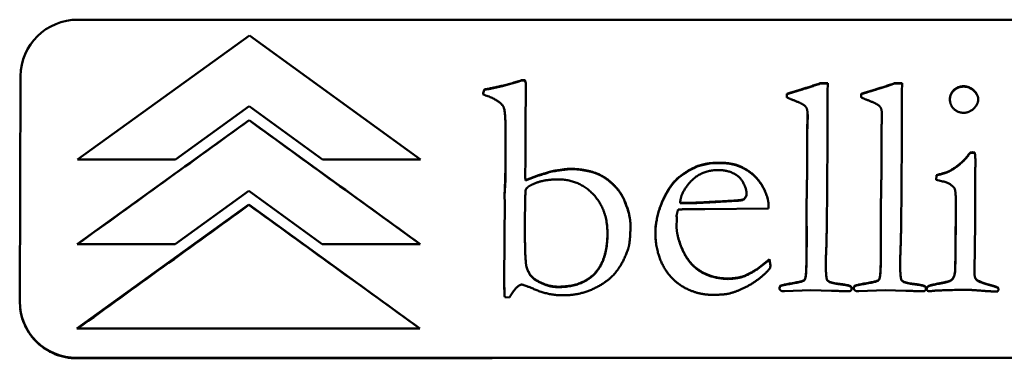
# Model space of a CAD drawing. Header units: millimetres. Extents: x 1095 to 5625, y 2149 to 3694.
# Tile 12 of 15: x 5156 to 5199, y 2219 to 2234. Entities that reach past the tile are written whole.
import ezdxf

# ---------------------------------------------------------------- set-up
doc = ezdxf.new("R2010")
doc.units = ezdxf.units.MM
doc.layers.add('Visibile (ISO)', color=7, linetype='Continuous', lineweight=50)
doc.layers.add('Visibile sottile (ISO)', color=7, linetype='Continuous', lineweight=35)

msp = doc.modelspace()

# ---------------------------------------------------------------- linework, layer by layer
at = {"layer": 'Visibile (ISO)'}
for p, q in [((5158.311, 2234.1), (5241.292, 2234.1)), ((5158.289, 2227.984), (5165.807, 2233.409)), ((5165.807, 2233.409), (5165.809, 2233.396)), ((5165.807, 2233.409), (5173.286, 2227.984)), ((5155.767, 2221.77), (5155.803, 2231.634)), ((5177.698, 2231.448), (5177.701, 2231.432)), ((5177.846, 2231.456), (5177.849, 2231.439)), ((5177.885, 2231.31), (5177.878, 2229.28)), ((5190.755, 2231.317), (5191.082, 2231.317)), ((5190.757, 2231.301), (5190.755, 2231.317)), ((5191.082, 2231.301), (5190.757, 2231.301)), ((5191.082, 2231.317), (5191.08, 2230.941)), ((5194.003, 2231.317), (5194.33, 2231.317)), ((5194.003, 2231.317), (5194.005, 2231.301)), ((5194.33, 2231.301), (5194.005, 2231.301)), ((5194.33, 2231.317), (5194.329, 2230.941)), ((5176.021, 2230.825), (5176.021, 2230.856)), ((5176.024, 2230.84), (5176.023, 2230.825)), ((5176.077, 2231.048), (5176.079, 2231.032)), ((5189.296, 2230.702), (5189.296, 2230.856)), ((5189.298, 2230.84), (5189.296, 2230.856)), ((5189.298, 2230.84), (5189.298, 2230.701)), ((5192.544, 2230.702), (5192.545, 2230.856)), ((5192.547, 2230.84), (5192.545, 2230.856)), ((5192.547, 2230.84), (5192.546, 2230.701)), ((5165.796, 2230.309), (5162.574, 2227.984)), ((5169.001, 2227.984), (5165.796, 2230.309)), ((5176.965, 2230.034), (5176.963, 2230.051)), ((5190.186, 2229.134), (5190.204, 2229.934)), ((5190.206, 2229.917), (5190.188, 2229.118)), ((5190.198, 2230.066), (5190.196, 2230.083)), ((5190.206, 2229.917), (5190.204, 2229.934)), ((5193.434, 2229.134), (5193.453, 2229.934)), ((5193.455, 2229.917), (5193.437, 2229.118)), ((5193.447, 2230.066), (5193.445, 2230.083)), ((5193.455, 2229.917), (5193.453, 2229.934)), ((5158.276, 2224.285), (5165.794, 2229.71)), ((5165.794, 2229.71), (5173.272, 2224.285)), ((5165.795, 2229.697), (5165.794, 2229.71)), ((5177.878, 2229.28), (5177.867, 2228.627)), ((5190.188, 2227.505), (5190.186, 2229.134)), ((5190.188, 2229.118), (5190.186, 2229.134)), ((5190.188, 2229.118), (5190.19, 2227.489)), ((5193.436, 2227.505), (5193.434, 2229.134)), ((5193.437, 2229.118), (5193.434, 2229.134)), ((5193.437, 2229.118), (5193.438, 2227.489)), ((5176.995, 2228.535), (5176.996, 2228.942)), ((5176.998, 2228.926), (5176.997, 2228.518)), ((5177.867, 2228.627), (5177.873, 2227.905)), ((5197.305, 2228.265), (5197.303, 2228.281)), ((5197.428, 2228.297), (5197.514, 2228.289)), ((5197.43, 2228.28), (5197.428, 2228.297)), ((5197.515, 2228.273), (5197.43, 2228.28)), ((5162.574, 2227.984), (5158.289, 2227.984)), ((5173.286, 2227.984), (5169.001, 2227.984)), ((5176.992, 2227.697), (5177, 2227.943)), ((5177.002, 2227.927), (5176.994, 2227.681)), ((5177.002, 2227.927), (5177, 2227.943)), ((5177.873, 2227.905), (5177.855, 2227.32)), ((5176.989, 2227.098), (5176.992, 2227.697)), ((5176.992, 2227.697), (5176.994, 2227.681)), ((5176.994, 2227.681), (5176.992, 2227.081)), ((5177.87, 2227.082), (5178.439, 2227.297)), ((5178.441, 2227.281), (5177.872, 2227.066)), ((5178.441, 2227.281), (5178.439, 2227.297)), ((5179.032, 2227.474), (5179.034, 2227.458)), ((5190.159, 2225.883), (5190.188, 2227.505)), ((5190.19, 2227.489), (5190.161, 2225.867)), ((5190.19, 2227.489), (5190.188, 2227.505)), ((5193.407, 2225.883), (5193.436, 2227.505)), ((5193.438, 2227.489), (5193.409, 2225.867)), ((5193.438, 2227.489), (5193.436, 2227.505)), ((5195.827, 2227.098), (5195.835, 2227.297)), ((5195.837, 2227.281), (5195.829, 2227.097)), ((5195.837, 2227.281), (5195.835, 2227.297)), ((5196.321, 2227.427), (5196.319, 2227.443)), ((5197.526, 2227.505), (5197.525, 2227.144)), ((5176.956, 2226.39), (5176.989, 2227.098)), ((5176.992, 2227.081), (5176.958, 2226.374)), ((5176.992, 2227.081), (5176.989, 2227.098)), ((5177.87, 2227.082), (5177.872, 2227.066)), ((5197.525, 2227.144), (5197.526, 2225.176)), ((5165.782, 2226.61), (5162.561, 2224.285)), ((5168.988, 2224.285), (5165.782, 2226.61)), ((5184.085, 2226.606), (5184.087, 2226.589)), ((5187.531, 2226.554), (5187.529, 2226.571)), ((5196.663, 2226.565), (5196.66, 2226.581)), ((5158.262, 2220.586), (5165.78, 2226.011)), ((5165.78, 2226.011), (5173.259, 2220.586)), ((5165.782, 2225.998), (5165.78, 2226.011)), ((5176.949, 2224.615), (5176.97, 2226.106)), ((5176.972, 2226.09), (5176.951, 2224.598)), ((5176.97, 2226.106), (5176.956, 2226.39)), ((5176.958, 2226.374), (5176.956, 2226.39)), ((5176.958, 2226.374), (5176.972, 2226.09)), ((5176.972, 2226.09), (5176.97, 2226.106)), ((5184.636, 2226.083), (5184.955, 2226.083)), ((5184.638, 2226.067), (5184.636, 2226.083)), ((5184.957, 2226.067), (5184.638, 2226.067)), ((5187.41, 2226.244), (5187.412, 2226.228)), ((5185.718, 2225.814), (5185.196, 2225.814)), ((5188.499, 2225.837), (5185.718, 2225.814)), ((5188.499, 2225.929), (5188.499, 2225.837)), ((5190.161, 2224.307), (5190.159, 2225.883)), ((5190.161, 2225.867), (5190.159, 2225.883)), ((5190.161, 2225.867), (5190.163, 2224.291)), ((5193.409, 2224.307), (5193.407, 2225.883)), ((5193.409, 2225.867), (5193.407, 2225.883)), ((5193.409, 2225.867), (5193.411, 2224.291)), ((5181.429, 2225.148), (5181.427, 2225.164)), ((5184.485, 2225.376), (5184.476, 2225.045)), ((5184.478, 2225.514), (5184.486, 2225.445)), ((5184.486, 2225.445), (5184.485, 2225.376)), ((5197.526, 2225.176), (5197.495, 2223.093)), ((5184.492, 2224.83), (5184.49, 2224.847)), ((5162.561, 2224.285), (5158.276, 2224.285)), ((5173.272, 2224.285), (5168.988, 2224.285)), ((5176.955, 2224.1), (5176.949, 2224.615)), ((5176.951, 2224.598), (5176.949, 2224.615)), ((5176.951, 2224.598), (5176.957, 2224.084)), ((5176.936, 2223.078), (5176.955, 2224.1)), ((5176.957, 2224.084), (5176.938, 2223.061)), ((5176.957, 2224.084), (5176.955, 2224.1)), ((5177.896, 2223.397), (5177.893, 2223.414)), ((5188.03, 2223.216), (5188.538, 2223.616)), ((5188.54, 2223.599), (5188.032, 2223.2)), ((5188.538, 2223.616), (5188.576, 2223.347)), ((5188.54, 2223.599), (5188.538, 2223.616)), ((5188.576, 2223.345), (5188.54, 2223.599)), ((5177.913, 2223.3), (5177.911, 2223.316)), ((5188.03, 2223.216), (5188.032, 2223.2)), ((5196.656, 2223.207), (5196.654, 2223.224)), ((5186.735, 2222.77), (5186.737, 2222.754)), ((5190.127, 2222.908), (5190.124, 2222.924)), ((5191.027, 2222.831), (5191.025, 2222.848)), ((5191.061, 2222.7), (5191.059, 2222.716)), ((5193.373, 2222.924), (5193.375, 2222.908)), ((5194.275, 2222.831), (5194.273, 2222.848)), ((5194.307, 2222.716), (5194.309, 2222.7)), ((5196.538, 2222.746), (5196.535, 2222.763)), ((5197.503, 2222.916), (5197.501, 2222.933)), ((5190.348, 2222.271), (5189.187, 2222.217)), ((5191.252, 2222.24), (5190.348, 2222.271)), ((5192.073, 2222.431), (5192.07, 2222.447)), ((5193.597, 2222.271), (5192.436, 2222.217)), ((5194.5, 2222.24), (5193.597, 2222.271)), ((5195.319, 2222.447), (5195.321, 2222.431)), ((5195.539, 2222.454), (5195.537, 2222.47)), ((5198.523, 2222.369), (5198.521, 2222.386)), ((5177.166, 2221.948), (5176.963, 2221.955)), ((5155.79, 2221.426), (5155.788, 2221.447)), ((5173.259, 2220.586), (5158.262, 2220.586)), ((5241.238, 2219.304), (5158.258, 2219.304))]:
    msp.add_line(p, q, dxfattribs=at)
for centre, major_axis, ratio, start_param, end_param in [((5158.302, 2231.634), (-2.479, -0.322), 0.986175, 4.581292, 6.152088), ((5385.09, 877.506), (-7795.24, -5729.376), 0.126312, 4.647832, 4.648789), ((5383.761, 822.047), (-7802.344, 5784.975), 0.103616, 4.815966, 4.816921), ((5384.708, 876.1), (-7788.686, -5724.393), 0.126205, 4.647889, 4.648847), ((5390.959, 771.144), (-7931.603, 5885.281), 0.105304, 4.817735, 4.818674), ((5158.267, 2221.77), (-2.479, -0.322), 0.986175, 6.152088, 7.722885), ((5355.594, 1020.974), (-7292.545, 26.315), 0.164283, 4.728663, 4.740045)]:
    msp.add_ellipse(centre, major_axis=major_axis, ratio=ratio, start_param=start_param, end_param=end_param, dxfattribs=at)
for points, degree in [([(5176.077, 2231.048), (5176.841, 2231.179), (5177.698, 2231.448)], 2), ([(5177.701, 2231.432), (5177.129, 2231.252), (5176.588, 2231.119), (5176.079, 2231.032)], 3), ([(5177.698, 2231.448), (5177.745, 2231.456), (5177.846, 2231.456)], 2), ([(5177.849, 2231.439), (5177.781, 2231.439), (5177.732, 2231.437), (5177.701, 2231.432)], 3), ([(5177.846, 2231.456), (5177.885, 2231.348), (5177.885, 2231.31)], 2), ([(5177.885, 2231.317), (5177.88, 2231.345), (5177.868, 2231.386), (5177.849, 2231.439)], 3), ([(5189.725, 2230.987), (5190.076, 2231.094), (5190.755, 2231.317)], 2), ([(5190.757, 2231.301), (5190.078, 2231.078), (5189.727, 2230.97)], 2), ([(5192.974, 2230.987), (5193.325, 2231.094), (5194.003, 2231.317)], 2), ([(5194.005, 2231.301), (5193.553, 2231.152), (5193.21, 2231.042), (5192.976, 2230.97)], 3), ([(5196.424, 2230.633), (5196.424, 2230.864), (5196.776, 2231.187), (5197.025, 2231.187)], 2), ([(5197.028, 2231.17), (5196.778, 2231.17), (5196.427, 2230.847), (5196.426, 2230.617)], 2), ([(5197.025, 2231.187), (5197.283, 2231.187), (5197.663, 2230.818), (5197.662, 2230.61)], 2), ([(5176.021, 2230.856), (5176.022, 2230.925), (5176.077, 2231.048)], 2), ([(5176.892, 2230.318), (5176.69, 2230.61), (5176.021, 2230.825)], 2), ([(5176.079, 2231.032), (5176.042, 2230.95), (5176.024, 2230.886), (5176.024, 2230.84)], 3), ([(5189.296, 2230.856), (5189.491, 2230.918), (5189.725, 2230.987)], 2), ([(5189.727, 2230.97), (5189.493, 2230.901), (5189.298, 2230.84)], 2), ([(5191.08, 2230.941), (5191.06, 2225.33), (5191.025, 2224.246)], 2), ([(5192.545, 2230.856), (5192.74, 2230.918), (5192.974, 2230.987)], 2), ([(5192.976, 2230.97), (5192.82, 2230.924), (5192.677, 2230.881), (5192.547, 2230.84)], 3), ([(5194.329, 2230.941), (5194.309, 2225.33), (5194.274, 2224.246)], 2), ([(5176.996, 2228.942), (5177.016, 2230.134), (5176.892, 2230.318)], 2), ([(5189.809, 2230.487), (5189.436, 2230.633), (5189.296, 2230.702)], 2), ([(5190.204, 2229.934), (5190.205, 2230.172), (5190.058, 2230.38), (5189.809, 2230.487)], 2), ([(5193.058, 2230.487), (5192.684, 2230.633), (5192.544, 2230.702)], 2), ([(5193.453, 2229.934), (5193.454, 2230.172), (5193.306, 2230.38), (5193.058, 2230.487)], 2), ([(5197.021, 2230.026), (5196.764, 2230.026), (5196.423, 2230.364), (5196.424, 2230.633)], 2), ([(5196.426, 2230.617), (5196.426, 2230.585), (5196.427, 2230.554), (5196.431, 2230.524)], 3), ([(5197.662, 2230.61), (5197.661, 2230.403), (5197.278, 2230.026), (5197.021, 2230.026)], 2), ([(5176.965, 2230.034), (5177.011, 2229.684), (5176.998, 2228.926)], 2), ([(5190.198, 2230.066), (5190.207, 2230), (5190.206, 2229.917)], 2), ([(5193.447, 2230.066), (5193.455, 2230), (5193.455, 2229.917)], 2), ([(5177, 2227.943), (5177.001, 2228.02), (5176.995, 2228.535)], 2), ([(5176.997, 2228.518), (5177.001, 2228.175), (5177.003, 2227.978), (5177.002, 2227.927)], 3), ([(5196.319, 2227.443), (5196.568, 2227.551), (5197.115, 2228.005), (5197.303, 2228.281)], 2), ([(5197.305, 2228.265), (5197.117, 2227.988), (5196.57, 2227.535), (5196.321, 2227.427)], 2), ([(5197.303, 2228.281), (5197.381, 2228.297), (5197.428, 2228.297)], 2), ([(5197.43, 2228.28), (5197.383, 2228.28), (5197.305, 2228.265)], 2), ([(5197.514, 2228.289), (5197.544, 2227.958), (5197.543, 2227.812)], 2), ([(5185.304, 2227.659), (5185.756, 2227.843), (5186.348, 2227.843)], 2), ([(5186.35, 2227.827), (5185.956, 2227.827), (5185.608, 2227.765), (5185.306, 2227.642)], 3), ([(5186.348, 2227.843), (5186.995, 2227.843), (5187.407, 2227.613)], 2), ([(5187.409, 2227.596), (5187.134, 2227.75), (5186.782, 2227.827), (5186.35, 2227.827)], 3), ([(5197.543, 2227.812), (5197.543, 2227.774), (5197.526, 2227.505)], 2), ([(5177.855, 2227.32), (5177.855, 2227.282), (5177.87, 2227.082)], 2), ([(5178.439, 2227.297), (5178.525, 2227.32), (5179.032, 2227.474)], 2), ([(5179.034, 2227.458), (5178.696, 2227.355), (5178.498, 2227.296), (5178.441, 2227.281)], 3), ([(5179.032, 2227.474), (5179.679, 2227.574), (5179.78, 2227.574)], 2), ([(5179.782, 2227.558), (5179.681, 2227.558), (5179.034, 2227.458)], 2), ([(5179.78, 2227.574), (5180.473, 2227.574), (5181.026, 2227.359)], 2), ([(5181.028, 2227.342), (5180.66, 2227.486), (5180.244, 2227.558), (5179.782, 2227.558)], 3), ([(5181.026, 2227.359), (5181.368, 2227.221), (5182.028, 2226.583), (5182.182, 2226.229)], 2), ([(5182.185, 2226.213), (5182.03, 2226.566), (5181.37, 2227.204), (5181.028, 2227.342)], 2), ([(5184.578, 2227.205), (5184.992, 2227.528), (5185.304, 2227.659)], 2), ([(5185.306, 2227.642), (5185.098, 2227.555), (5184.856, 2227.404), (5184.58, 2227.189)], 3), ([(5186.3, 2227.52), (5185.498, 2227.52), (5185.013, 2226.928)], 2), ([(5187.535, 2226.475), (5187.536, 2226.69), (5187.258, 2227.228), (5186.682, 2227.52), (5186.3, 2227.52)], 2), ([(5187.407, 2227.613), (5187.959, 2227.305), (5188.501, 2226.337), (5188.499, 2225.929)], 2), ([(5195.835, 2227.297), (5196.28, 2227.42), (5196.319, 2227.443)], 2), ([(5196.321, 2227.427), (5196.282, 2227.404), (5195.837, 2227.281)], 2), ([(5178.188, 2226.898), (5177.915, 2226.775), (5177.852, 2226.552), (5177.847, 2225.199)], 2), ([(5179.303, 2227.113), (5178.633, 2227.113), (5178.188, 2226.898)], 2), ([(5181.453, 2224.738), (5181.456, 2225.799), (5180.215, 2227.113), (5179.303, 2227.113)], 2), ([(5184.085, 2226.606), (5184.281, 2226.967), (5184.578, 2227.205)], 2), ([(5184.58, 2227.189), (5184.382, 2227.03), (5184.217, 2226.83), (5184.087, 2226.589)], 3), ([(5185.013, 2226.928), (5184.637, 2226.475), (5184.636, 2226.083)], 2), ([(5196.635, 2226.698), (5196.604, 2226.775), (5196.309, 2226.99), (5195.827, 2227.098)], 2), ([(5183.549, 2224.838), (5183.55, 2225.138), (5183.779, 2226.075), (5184.085, 2226.606)], 2), ([(5184.087, 2226.589), (5183.781, 2226.059), (5183.552, 2225.121), (5183.551, 2224.821)], 2), ([(5187.41, 2226.244), (5187.535, 2226.375), (5187.535, 2226.475)], 2), ([(5187.537, 2226.459), (5187.537, 2226.359), (5187.412, 2226.228)], 2), ([(5187.531, 2226.554), (5187.538, 2226.505), (5187.537, 2226.459)], 2), ([(5196.68, 2226.106), (5196.682, 2226.575), (5196.635, 2226.698)], 2), ([(5196.663, 2226.565), (5196.683, 2226.406), (5196.682, 2226.09)], 2), ([(5182.182, 2226.229), (5182.461, 2225.576), (5182.459, 2225.107)], 2), ([(5182.444, 2225.339), (5182.41, 2225.596), (5182.323, 2225.887), (5182.185, 2226.213)], 3), ([(5184.955, 2226.083), (5185.314, 2226.083), (5187.067, 2226.191)], 2), ([(5187.069, 2226.174), (5185.316, 2226.067), (5184.957, 2226.067)], 2), ([(5187.067, 2226.191), (5187.347, 2226.206), (5187.41, 2226.244)], 2), ([(5187.412, 2226.228), (5187.35, 2226.19), (5187.069, 2226.174)], 2), ([(5196.654, 2223.224), (5196.671, 2223.746), (5196.68, 2226.106)], 2), ([(5196.682, 2226.09), (5196.674, 2223.73), (5196.656, 2223.207)], 2), ([(5184.541, 2225.791), (5184.478, 2225.583), (5184.478, 2225.514)], 2), ([(5185.196, 2225.814), (5184.876, 2225.814), (5184.541, 2225.791)], 2), ([(5177.847, 2225.199), (5177.841, 2223.593), (5177.911, 2223.316)], 2), ([(5181.429, 2225.148), (5181.455, 2224.944), (5181.455, 2224.721)], 2), ([(5179.294, 2222.417), (5180.346, 2222.417), (5181.448, 2223.585), (5181.453, 2224.738)], 2), ([(5181.455, 2224.721), (5181.451, 2223.569), (5180.348, 2222.4), (5179.296, 2222.4)], 2), ([(5182.459, 2225.107), (5182.456, 2224.361), (5182.362, 2224.077)], 2), ([(5185.058, 2222.263), (5184.351, 2222.563), (5183.545, 2223.892), (5183.549, 2224.838)], 2), ([(5183.551, 2224.821), (5183.55, 2224.556), (5183.581, 2224.313)], 2), ([(5184.476, 2225.045), (5184.475, 2224.63), (5185.008, 2223.424), (5185.995, 2222.793), (5186.735, 2222.77)], 2), ([(5190.124, 2222.924), (5190.157, 2223.17), (5190.161, 2224.307)], 2), ([(5190.163, 2224.291), (5190.159, 2223.153), (5190.127, 2222.908)], 2), ([(5193.373, 2222.924), (5193.405, 2223.17), (5193.409, 2224.307)], 2), ([(5193.411, 2224.291), (5193.407, 2223.153), (5193.375, 2222.908)], 2), ([(5182.362, 2224.077), (5182.118, 2223.393), (5181.437, 2222.601), (5180.22, 2222.04), (5179.534, 2222.04)], 2), ([(5191.025, 2224.246), (5190.999, 2223.608), (5190.999, 2223.57)], 2), ([(5194.274, 2224.246), (5194.248, 2223.608), (5194.248, 2223.57)], 2), ([(5190.999, 2223.57), (5190.997, 2222.801), (5191.059, 2222.716)], 2), ([(5194.248, 2223.57), (5194.245, 2222.801), (5194.307, 2222.716)], 2), ([(5176.963, 2221.955), (5176.934, 2222.409), (5176.936, 2223.078)], 2), ([(5176.938, 2223.061), (5176.936, 2222.623), (5176.945, 2222.255), (5176.964, 2221.955)], 3), ([(5177.913, 2223.3), (5177.903, 2223.337), (5177.896, 2223.397)], 2), ([(5177.911, 2223.316), (5178.026, 2222.893), (5178.337, 2222.709)], 2), ([(5178.339, 2222.692), (5178.028, 2222.877), (5177.913, 2223.3)], 2), ([(5186.735, 2222.77), (5187.133, 2222.793), (5187.6, 2222.939), (5188.03, 2223.216)], 2), ([(5188.032, 2223.2), (5187.603, 2222.923), (5187.135, 2222.777), (5186.737, 2222.754)], 2), ([(5188.568, 2223.239), (5188.255, 2222.847), (5187.294, 2222.263), (5186.803, 2222.125)], 2), ([(5196.535, 2222.763), (5196.653, 2222.909), (5196.654, 2223.224)], 2), ([(5196.656, 2223.207), (5196.655, 2222.892), (5196.538, 2222.746)], 2), ([(5197.495, 2223.093), (5197.486, 2222.839), (5197.665, 2222.64), (5198.108, 2222.517)], 2), ([(5178.337, 2222.709), (5178.827, 2222.417), (5179.294, 2222.417)], 2), ([(5179.296, 2222.4), (5178.829, 2222.4), (5178.339, 2222.692)], 2), ([(5188.977, 2222.355), (5188.978, 2222.432), (5189.071, 2222.494), (5189.975, 2222.647), (5190.108, 2222.747), (5190.124, 2222.924)], 2), ([(5190.127, 2222.908), (5190.11, 2222.731), (5189.978, 2222.631), (5189.073, 2222.477), (5188.98, 2222.416), (5188.979, 2222.339)], 2), ([(5191.061, 2222.7), (5191.04, 2222.728), (5191.027, 2222.831)], 2), ([(5191.059, 2222.716), (5191.144, 2222.593), (5191.993, 2222.494), (5192.07, 2222.447)], 2), ([(5192.073, 2222.431), (5191.995, 2222.477), (5191.146, 2222.577), (5191.061, 2222.7)], 2), ([(5192.226, 2222.355), (5192.226, 2222.432), (5192.32, 2222.494), (5193.224, 2222.647), (5193.357, 2222.747), (5193.373, 2222.924)], 2), ([(5193.375, 2222.908), (5193.359, 2222.731), (5193.226, 2222.631), (5192.322, 2222.477), (5192.228, 2222.416), (5192.228, 2222.339)], 2), ([(5194.309, 2222.7), (5194.289, 2222.728), (5194.275, 2222.831)], 2), ([(5194.307, 2222.716), (5194.392, 2222.593), (5195.241, 2222.494), (5195.319, 2222.447)], 2), ([(5195.321, 2222.431), (5195.243, 2222.477), (5194.395, 2222.577), (5194.309, 2222.7)], 2), ([(5195.537, 2222.47), (5195.561, 2222.486), (5196.247, 2222.624)], 2), ([(5196.249, 2222.608), (5195.563, 2222.469), (5195.539, 2222.454)], 2), ([(5196.247, 2222.624), (5196.465, 2222.67), (5196.535, 2222.763)], 2), ([(5196.538, 2222.746), (5196.467, 2222.654), (5196.249, 2222.608)], 2), ([(5177.713, 2222.509), (5177.503, 2222.509), (5177.166, 2221.948)], 2), ([(5179.534, 2222.04), (5178.903, 2222.04), (5177.783, 2222.509), (5177.713, 2222.509)], 2), ([(5186.024, 2222.063), (5185.533, 2222.063), (5185.058, 2222.263)], 2), ([(5186.803, 2222.125), (5186.569, 2222.063), (5186.024, 2222.063)], 2), ([(5189.016, 2222.263), (5188.977, 2222.294), (5188.977, 2222.355)], 2), ([(5188.979, 2222.339), (5188.979, 2222.332), (5188.98, 2222.325)], 2), ([(5189.187, 2222.217), (5189.07, 2222.209), (5189.016, 2222.263)], 2), ([(5191.976, 2222.217), (5191.929, 2222.217), (5191.252, 2222.24)], 2), ([(5192.125, 2222.355), (5192.124, 2222.278), (5192.062, 2222.217), (5191.976, 2222.217)], 2), ([(5192.07, 2222.447), (5192.125, 2222.417), (5192.125, 2222.355)], 2), ([(5192.124, 2222.363), (5192.115, 2222.407), (5192.073, 2222.431)], 2), ([(5192.264, 2222.263), (5192.226, 2222.294), (5192.226, 2222.355)], 2), ([(5192.228, 2222.339), (5192.228, 2222.334), (5192.228, 2222.329), (5192.228, 2222.325)], 3), ([(5192.436, 2222.217), (5192.319, 2222.209), (5192.264, 2222.263)], 2), ([(5195.225, 2222.217), (5195.178, 2222.217), (5194.5, 2222.24)], 2), ([(5195.373, 2222.355), (5195.373, 2222.278), (5195.31, 2222.217), (5195.225, 2222.217)], 2), ([(5195.319, 2222.447), (5195.373, 2222.417), (5195.373, 2222.355)], 2), ([(5195.373, 2222.363), (5195.367, 2222.392), (5195.35, 2222.415), (5195.321, 2222.431)], 3), ([(5195.404, 2222.317), (5195.405, 2222.417), (5195.537, 2222.47)], 2), ([(5195.435, 2222.24), (5195.404, 2222.286), (5195.404, 2222.317)], 2), ([(5195.539, 2222.454), (5195.407, 2222.4), (5195.406, 2222.3)], 2), ([(5195.406, 2222.3), (5195.406, 2222.3), (5195.406, 2222.299)], 2), ([(5195.552, 2222.217), (5195.513, 2222.217), (5195.435, 2222.24)], 2), ([(5195.949, 2222.255), (5195.747, 2222.248), (5195.552, 2222.217)], 2), ([(5197.056, 2222.286), (5196.97, 2222.286), (5195.949, 2222.255)], 2), ([(5197.819, 2222.24), (5197.243, 2222.286), (5197.056, 2222.286)], 2), ([(5198.512, 2222.201), (5198.239, 2222.209), (5197.819, 2222.24)], 2), ([(5198.108, 2222.517), (5198.388, 2222.44), (5198.521, 2222.386)], 2), ([(5198.523, 2222.369), (5198.39, 2222.423), (5198.11, 2222.5)], 2), ([(5198.544, 2222.301), (5198.544, 2222.263), (5198.512, 2222.201)], 2), ([(5198.521, 2222.386), (5198.544, 2222.34), (5198.544, 2222.301)], 2), ([(5198.543, 2222.311), (5198.538, 2222.339), (5198.523, 2222.369)], 2)]:
    msp.add_open_spline(points, degree=degree, dxfattribs=at)
for points, degree, knots in [([(5197.659, 2230.661), (5197.634, 2230.831), (5197.285, 2231.17), (5197.028, 2231.17)], 2, [-0.9184434, -0.9184434, -0.9184434, -0.5, 0, 0, 0]), ([(5188.489, 2226.093), (5188.444, 2226.425), (5187.961, 2227.289), (5187.409, 2227.596)], 2, [-0.8914081, -0.8914081, -0.8914081, -0.5, 0, 0, 0]), ([(5186.737, 2222.754), (5185.997, 2222.777), (5185.01, 2223.407), (5184.538, 2224.476), (5184.492, 2224.83)], 2, [-1, -1, -1, -0.6666667, -0.3333333, -0.0758997, -0.0758997, -0.0758997]), ([(5188.576, 2223.347), (5188.576, 2223.329), (5188.575, 2223.311), (5188.572, 2223.275), (5188.57, 2223.257), (5188.568, 2223.239)], 3, [0, 0, 0, 0, 0.00547538, 0.00547538, 0.01095057, 0.01095057, 0.01095057, 0.01095057]), ([(5198.11, 2222.5), (5197.667, 2222.623), (5197.52, 2222.788), (5197.503, 2222.916)], 2, [-2, -2, -2, -1, -0.353513, -0.353513, -0.353513]), ([(5158.26, 2219.284), (5157.926, 2219.284), (5157.608, 2219.347), (5157.305, 2219.471), (5157.155, 2219.532), (5157.008, 2219.61), (5156.874, 2219.698), (5156.737, 2219.788), (5156.612, 2219.89), (5156.496, 2220.005), (5156.382, 2220.118), (5156.277, 2220.244), (5156.187, 2220.378), (5156.096, 2220.513), (5156.019, 2220.655), (5155.957, 2220.804), (5155.895, 2220.952), (5155.848, 2221.109), (5155.816, 2221.267), (5155.806, 2221.319), (5155.797, 2221.372), (5155.79, 2221.426)], 3, [0, 0, 0, 0, 0.2518878, 0.2518878, 0.2518878, 0.3762503, 0.3762503, 0.3762503, 0.5021091, 0.5021091, 0.5021091, 0.6263881, 0.6263881, 0.6263881, 0.7515427, 0.7515427, 0.7515427, 0.8756637, 0.8756637, 0.8756637, 0.9171093, 0.9171093, 0.9171093, 0.9171093])]:
    msp.add_open_spline(points, degree=degree, knots=knots, dxfattribs=at)
at = {"layer": 'Visibile sottile (ISO)'}
for p, q in [((5197.025, 2231.187), (5197.028, 2231.17)), ((5176.024, 2230.84), (5176.021, 2230.856)), ((5189.727, 2230.97), (5189.725, 2230.987)), ((5192.974, 2230.987), (5192.976, 2230.97)), ((5196.426, 2230.617), (5196.424, 2230.633)), ((5176.998, 2228.926), (5176.996, 2228.942)), ((5176.995, 2228.535), (5176.997, 2228.518)), ((5186.348, 2227.843), (5186.35, 2227.827)), ((5179.78, 2227.574), (5179.782, 2227.558)), ((5181.026, 2227.359), (5181.028, 2227.342)), ((5185.304, 2227.659), (5185.306, 2227.642)), ((5187.407, 2227.613), (5187.409, 2227.596)), ((5184.578, 2227.205), (5184.58, 2227.189)), ((5187.537, 2226.459), (5187.535, 2226.475)), ((5182.182, 2226.229), (5182.185, 2226.213)), ((5184.955, 2226.083), (5184.957, 2226.067)), ((5187.067, 2226.191), (5187.069, 2226.174)), ((5196.682, 2226.09), (5196.68, 2226.106)), ((5181.453, 2224.738), (5181.455, 2224.721)), ((5183.549, 2224.838), (5183.551, 2224.821)), ((5190.163, 2224.291), (5190.161, 2224.307)), ((5193.409, 2224.307), (5193.411, 2224.291)), ((5176.936, 2223.078), (5176.938, 2223.061)), ((5178.339, 2222.692), (5178.337, 2222.709)), ((5196.249, 2222.608), (5196.247, 2222.624)), ((5179.296, 2222.4), (5179.294, 2222.417)), ((5188.979, 2222.339), (5188.977, 2222.355)), ((5192.226, 2222.355), (5192.228, 2222.339)), ((5195.406, 2222.3), (5195.404, 2222.317)), ((5198.11, 2222.5), (5198.108, 2222.517)), ((5158.26, 2219.284), (5158.258, 2219.304))]:
    msp.add_line(p, q, dxfattribs=at)

doc.saveas('drawing.dxf')
